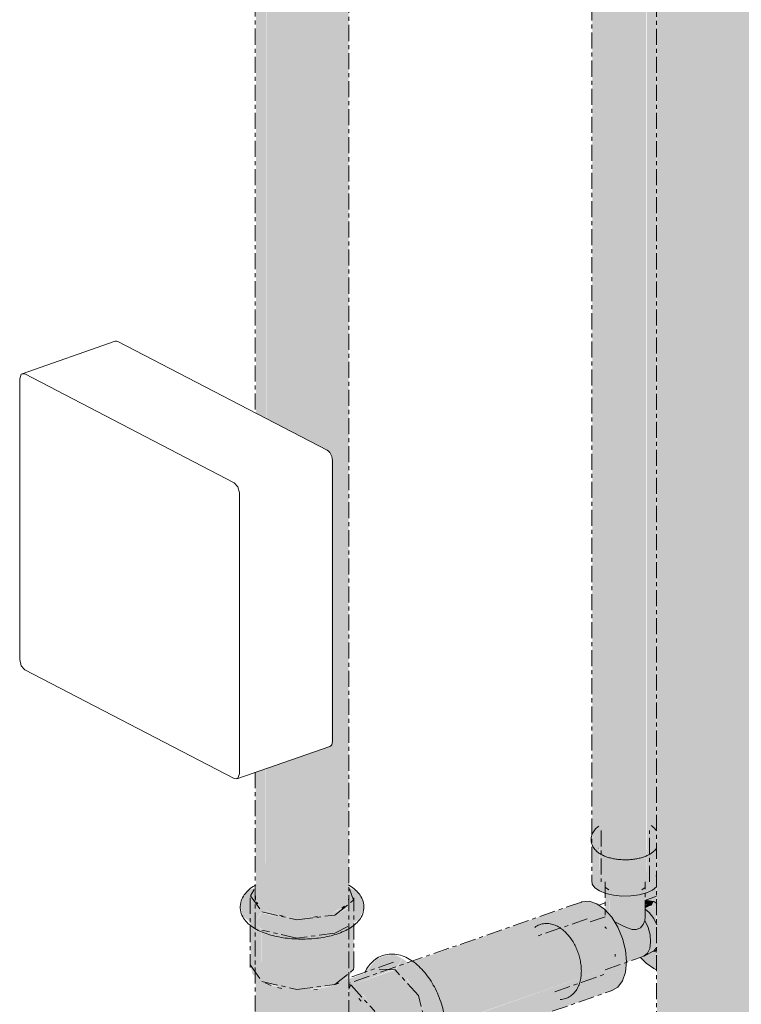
# Model space of a CAD drawing. Header units: millimetres. Extents: x 18815 to 33811, y -1140 to 12702.
# Tile 27 of 45: x 30570 to 30786, y 3639 to 3934. Entities that reach past the tile are written whole.
import ezdxf

# ---------------------------------------------------------------- set-up
doc = ezdxf.new("R2010")
doc.units = ezdxf.units.MM
doc.linetypes.add('Dash 1_8_', pattern=[6.35, 3.175, -3.175])
doc.linetypes.add('WL_53_koudwater', pattern=[8.4, 4.8, -1.2, 1.2, -1.2])
for name, color, linetype, lineweight in [('00_Algemeen', 7, 'Continuous', 18), ('22_Metselwerk', 7, 'Continuous', 18), ('57_Technische inrichting', 7, 'Continuous', 18), ('70_Electrotechnische installaties', 7, 'Continuous', 18)]:
    doc.layers.add(name, color=color, linetype=linetype, lineweight=lineweight)

# ---------------------------------------------------------------- blocks, each defined once
blk = doc.blocks.new('20250708 24278 TO concept_rvt-3-3D - Meterkast')
at = {"layer": '00_Algemeen', "linetype": 'Dash 1_8_', "lineweight": 9}
blk.add_line((-22089.8, 3669.6), (-22091.76, 3668.91), dxfattribs=at)
at = {"layer": '22_Metselwerk', "lineweight": 9}
blk.add_line((-22091.76, 3668.91), (-22089.8, 3669.6), dxfattribs=at)
blk = doc.blocks.new('NLRS_50_PIF_UN_Mapress C-staal T-stuk_geb - DN10-100 _ d12-108-3389489-3D - Meterkast')
at = {"layer": '57_Technische inrichting', "linetype": 'WL_53_koudwater', "true_color": 0x0000ff}
for points in [[(-22192.47, 3661.47), (-22194.79, 3663.37), (-22192.59, 3667), (-22195.36, 3669.35), (-22195.91, 3671.73), (-22194.41, 3674.11), (-22196.5, 3673.4), (-22198.2, 3671.08), (-22198.87, 3668.53), (-22198.2, 3665.55), (-22192.59, 3661.56)], [(-22192.47, 3666.9), (-22191.32, 3667.31), (-22193.65, 3669.17), (-22193.94, 3669.61), (-22194.3, 3670.13), (-22194.41, 3673.83), (-22195.88, 3671.62), (-22195.32, 3669.17), (-22192.59, 3667)], [(-22182.01, 3659.08), (-22175.99, 3659.33), (-22169.87, 3660.95), (-22165.06, 3663.67), (-22163.45, 3664.7), (-22162.03, 3667.97), (-22162.52, 3670.74), (-22164.15, 3673), (-22166.55, 3674.25), (-22166.55, 3673.72), (-22165.6, 3672.81), (-22165.06, 3670.43), (-22166.82, 3667.97), (-22170.65, 3665.98), (-22176.93, 3664.72), (-22182.63, 3664.59), (-22188.77, 3665.6), (-22192.59, 3666.7), (-22194.79, 3663.37), (-22191.86, 3661.25), (-22187.79, 3659.83), (-22182.63, 3659.16)], [(-22182.01, 3664.51), (-22175.99, 3664.76), (-22169.87, 3666.38), (-22166.55, 3668.34), (-22165.06, 3670.43), (-22165.65, 3673), (-22166.55, 3673.72), (-22166.59, 3670.43), (-22167.39, 3668.97), (-22169.87, 3667.26), (-22171.63, 3666.47), (-22176.54, 3665.37), (-22182.99, 3665.26), (-22187.09, 3665.82), (-22191.47, 3667.25), (-22192.47, 3666.9), (-22187.09, 3665.17), (-22182.63, 3664.59)], [(-22192.47, 3646.09), (-22192.59, 3661.56), (-22195.91, 3663.92), (-22195.89, 3650.86), (-22195.32, 3648.36), (-22192.59, 3646.19)], [(-22182.01, 3643.7), (-22174.76, 3644.23), (-22169.87, 3645.57), (-22166.55, 3647.53), (-22165.06, 3649.69), (-22165.06, 3663.67), (-22168.73, 3661.54), (-22171.32, 3660.4), (-22176.93, 3659.29), (-22183.04, 3659.22), (-22188.77, 3660.17), (-22192.47, 3661.32), (-22192.47, 3646.09), (-22187.09, 3644.36), (-22182.63, 3643.78)], [(-22161.29, 3648.78), (-22156.4, 3650.48), (-22152.64, 3649.6), (-22150.5, 3652.97), (-22152.64, 3654.04), (-22155.61, 3653.85), (-22158.3, 3652.8), (-22161.22, 3649.21)], [(-22165.79, 3645), (-22153, 3649.68), (-22156.4, 3650.48), (-22166.54, 3646.8), (-22166.48, 3645.17), (-22166.07, 3645.07)], [(-22146.23, 3618.5), (-22142.34, 3619.97), (-22139.95, 3622.25), (-22138.58, 3624.85), (-22138.4, 3628.82), (-22137.66, 3631.31), (-22138.07, 3635.57), (-22140.09, 3641.26), (-22140.6, 3643.28), (-22142.16, 3646.35), (-22147.83, 3651.07), (-22150.44, 3652.94), (-22152.54, 3649.52), (-22148.85, 3646.53), (-22145.46, 3641.26), (-22143.56, 3636.22), (-22142.91, 3629.8), (-22143.84, 3625.04), (-22145.69, 3622.05), (-22150.76, 3620.01), (-22150.32, 3619.65), (-22149.91, 3619.97), (-22146.89, 3618.76)], [(-22191.31, 3634.73), (-22191.31, 3645.59), (-22193.05, 3646.55), (-22194.42, 3647.65), (-22194.3, 3635.85), (-22192.88, 3635.45)], [(-22171.61, 3621.24), (-22168.7, 3626.71), (-22167.38, 3630.26), (-22166.68, 3633.65), (-22166.48, 3636.15), (-22166.67, 3647.37), (-22166.82, 3647.16), (-22171.9, 3644.69), (-22177.01, 3643.64), (-22183.76, 3643.7), (-22187.79, 3644.45), (-22191.31, 3645.27), (-22191.31, 3634.73), (-22185.12, 3631.04), (-22177.88, 3626.05), (-22172.84, 3622.22)], [(-22162.03, 3616.07), (-22146.11, 3621.87), (-22145.69, 3622.05), (-22143.48, 3626.05), (-22142.92, 3631.26), (-22143.84, 3636.96), (-22146.11, 3642.49), (-22149.36, 3646.96), (-22152.64, 3649.6), (-22165.79, 3645), (-22162.03, 3641.98), (-22158.61, 3636.68), (-22156.71, 3631.63), (-22155.96, 3625.88), (-22156.86, 3620.65), (-22158.84, 3617.46), (-22161.35, 3616.37)], [(-22181.86, 3643.43), (-22179.12, 3643.58), (-22175.1, 3643.98), (-22175.99, 3643.95), (-22182.63, 3643.78), (-22187.79, 3644.45), (-22186.5, 3644.04), (-22181.88, 3643.44)], [(-22166.52, 3643.47), (-22165.79, 3645), (-22166.53, 3644.96), (-22166.52, 3643.49)], [(-22162.03, 3616.07), (-22158.68, 3617.71), (-22156.67, 3621.15), (-22156.06, 3626.67), (-22156.88, 3632.09), (-22158.84, 3637.29), (-22162.5, 3642.37), (-22165.79, 3645), (-22166.48, 3643.33), (-22163.9, 3641.49), (-22162.89, 3640.24), (-22161.72, 3638.97), (-22159.12, 3633.93), (-22158.62, 3632.32), (-22158.1, 3630.17), (-22158.05, 3630.13), (-22157.83, 3629.38), (-22157.77, 3623.78), (-22157.9, 3622.9), (-22158.69, 3620.65), (-22159.12, 3619.94), (-22160.78, 3618.19), (-22162.88, 3617.18), (-22164.1, 3616.56), (-22162.33, 3616.14)], [(-22166.5, 3615.93), (-22161.02, 3618.05), (-22160.05, 3618.76), (-22158.65, 3620.81), (-22158.1, 3622.46), (-22157.82, 3623.45), (-22157.75, 3627.67), (-22158.1, 3630.28), (-22158.62, 3632.32), (-22158.83, 3633.32), (-22161.35, 3638.32), (-22162.23, 3639.64), (-22163.82, 3641.38), (-22164.46, 3642.02), (-22166.52, 3643.35), (-22166.48, 3638.16), (-22164.88, 3635.78), (-22163.36, 3632.52), (-22162.48, 3629.8), (-22161.89, 3625.75), (-22162.02, 3622.44), (-22162.33, 3620.65), (-22163.64, 3618.02), (-22164.86, 3616.72), (-22166.2, 3616.07)], [(-22208.15, 3630.21), (-22195.3, 3634.77), (-22198.94, 3635.63), (-22210.15, 3631.65), (-22208.36, 3630.34)], [(-22194, 3633.79), (-22191.31, 3634.73), (-22193.29, 3635.64), (-22194.33, 3635.84), (-22196.55, 3635.06), (-22194.76, 3634.4), (-22194.24, 3633.99)], [(-22171.25, 3614.25), (-22164.72, 3616.79), (-22163.19, 3618.66), (-22162.33, 3620.67), (-22161.85, 3623.45), (-22161.91, 3626.58), (-22162.49, 3629.87), (-22163.66, 3633.32), (-22165.07, 3636.15), (-22166.49, 3638.18), (-22166.68, 3633.65), (-22166.91, 3632.05), (-22167.67, 3629.18), (-22166.91, 3625.75), (-22166.87, 3621.24), (-22167.38, 3618.7), (-22168.02, 3617), (-22169.44, 3615.23), (-22170.23, 3614.8)], [(-22222.55, 3625.98), (-22220.69, 3626.78), (-22219.91, 3628.03), (-22216.72, 3629.41), (-22212.96, 3628.53), (-22210.76, 3631.87), (-22212.96, 3632.97), (-22215.93, 3632.78), (-22218.7, 3631.65), (-22221.5, 3628.59), (-22222.54, 3626.05)], [(-22200.02, 3602.8), (-22188.88, 3606.91), (-22188.07, 3607.44), (-22186.03, 3611.03), (-22185.45, 3616.4), (-22186.3, 3621.9), (-22188.39, 3627.26), (-22191.89, 3632.1), (-22195.29, 3634.7), (-22208.15, 3630.21), (-22205.12, 3627.98), (-22200.98, 3621.36), (-22199.14, 3616.01), (-22198.51, 3609.4), (-22198.76, 3606.21), (-22199.99, 3602.88)], [(-22187.33, 3608.63), (-22170.23, 3614.8), (-22169.44, 3615.23), (-22167.75, 3617.71), (-22167.04, 3619.87), (-22166.77, 3623.45), (-22167.12, 3626.71), (-22167.67, 3629.18), (-22170.23, 3623.63), (-22171.61, 3621.24), (-22179.2, 3627.01), (-22186.3, 3631.78), (-22191.31, 3634.73), (-22193.97, 3633.77), (-22191.08, 3631.23), (-22188, 3626.41), (-22186.08, 3621.24), (-22185.35, 3615.61), (-22186.3, 3610.3), (-22187.29, 3608.7)], [(-22205.87, 3597.54), (-22202.14, 3599.18), (-22199.96, 3602.95), (-22198.53, 3606.99), (-22198.69, 3612.56), (-22199.54, 3617.5), (-22202.05, 3623.43), (-22205.78, 3628.61), (-22210.83, 3631.76), (-22212.96, 3628.53), (-22209.2, 3625.5), (-22205.89, 3620.48), (-22203.82, 3614.69), (-22203.13, 3609.4), (-22203.88, 3604.42), (-22206.01, 3600.98), (-22209.2, 3599.59), (-22211.93, 3600.04), (-22212.12, 3599.79), (-22210.64, 3598.58), (-22210.34, 3599.04), (-22206.01, 3597.59)], [(-22220.8, 3626.59), (-22216.31, 3627.96), (-22212.96, 3627.17), (-22212.96, 3628.53), (-22216.72, 3629.41), (-22219.91, 3628.03), (-22220.69, 3626.78)], [(-22209.2, 3599.59), (-22205.93, 3601.11), (-22203.84, 3604.67), (-22203.24, 3610.19), (-22203.88, 3615.15), (-22206.41, 3621.39), (-22209.68, 3625.89), (-22212.96, 3628.53), (-22212.96, 3627.17), (-22210.46, 3625.32), (-22208.29, 3622.79), (-22206.58, 3619.94), (-22204.76, 3615.09), (-22204.17, 3609.03), (-22204.68, 3605.9), (-22204.99, 3605), (-22205.35, 3604.07), (-22206.68, 3602.29), (-22209.52, 3600.88), (-22211.29, 3600.09), (-22211.08, 3600.04)]]:
    blk.add_hatch(color=5, dxfattribs=at).paths.add_polyline_path(points)
at = {"layer": '57_Technische inrichting', "linetype": 'WL_53_koudwater'}
for p, q in [((-22195.98, 3671.08), (-22195.98, 3650.28)), ((-22194.41, 3671.67), (-22194.41, 3670.64)), ((-22166.55, 3670.5), (-22166.49, 3671.03)), ((-22164.98, 3650.28), (-22164.98, 3671.08)), ((-22194.09, 3669.85), (-22193.69, 3669.29)), ((-22168.55, 3668.05), (-22167.83, 3668.64)), ((-22187.21, 3665.91), (-22186.16, 3665.67)), ((-22177.07, 3665.35), (-22175.85, 3665.51)), ((-22195.91, 3650.93), (-22192.47, 3646.09)), ((-22194.48, 3650.28), (-22194.48, 3635.64)), ((-22153.11, 3651.83), (-22166.58, 3647.12)), ((-22166.48, 3635.65), (-22166.48, 3650.28)), ((-22152.64, 3649.6), (-22158.57, 3649.84)), ((-22191.45, 3645.61), (-22190.39, 3645.16)), ((-22189.7, 3644.88), (-22191.31, 3645.59)), ((-22186.56, 3644), (-22187.8, 3644.28)), ((-22170.57, 3645.16), (-22169.51, 3645.61)), ((-22169.9, 3645.46), (-22170.57, 3645.16)), ((-22166.55, 3645.36), (-22165.79, 3645)), ((-22175.84, 3643.74), (-22176.99, 3643.59)), ((-22162.81, 3640.24), (-22163.53, 3641.04)), ((-22194.35, 3635.84), (-22199.79, 3633.93)), ((-22200.29, 3635.35), (-22218.07, 3629.14)), ((-22195.17, 3634.74), (-22201.1, 3634.98)), ((-22158.22, 3630.7), (-22158.49, 3631.8)), ((-22216.2, 3627.85), (-22217.41, 3627.7)), ((-22204.56, 3627.12), (-22201.37, 3622.43)), ((-22209.02, 3623.7), (-22209.72, 3624.49)), ((-22157.69, 3626.04), (-22157.69, 3626.1)), ((-22160.68, 3616.35), (-22142.89, 3622.56)), ((-22158.5, 3621.23), (-22158.22, 3622.05)), ((-22166.07, 3616.05), (-22161.17, 3617.77)), ((-22161.94, 3617.5), (-22160.74, 3618.13)), ((-22151.98, 3619.85), (-22151.71, 3619.7)), ((-22204.68, 3614.46), (-22204.99, 3615.7)), ((-22199.24, 3616.77), (-22198.49, 3611.02)), ((-22170.97, 3614.34), (-22166.07, 3616.05)), ((-22190.56, 3607.5), (-22170.97, 3614.34)), ((-22207.85, 3599.87), (-22190.06, 3606.08)), ((-22204.99, 3605.02), (-22204.68, 3605.94)), ((-22208.2, 3601.39), (-22206.68, 3602.29))]:
    blk.add_line(p, q, dxfattribs=at)
for points in [[(-22194.29, 3674.98, 0), (-22194.69, 3674.75, 0), (-22195.14, 3674.47, 0), (-22195.57, 3674.17, 0), (-22195.98, 3673.86, 0), (-22196.38, 3673.53, 0), (-22196.75, 3673.19, 0), (-22197.11, 3672.82, 0), (-22197.44, 3672.44, 0), (-22197.76, 3672.03, 0), (-22198.04, 3671.6, 0), (-22198.29, 3671.14, 0), (-22198.52, 3670.67, 0), (-22198.7, 3670.17, 0), (-22198.84, 3669.65, 0), (-22198.93, 3669.11, 0), (-22198.98, 3668.57, 0), (-22198.97, 3668.03, 0), (-22198.91, 3667.49, 0), (-22198.81, 3666.95, 0), (-22198.66, 3666.44, 0), (-22198.46, 3665.95, 0), (-22198.23, 3665.47, 0), (-22197.97, 3665.03, 0), (-22197.68, 3664.6, 0), (-22197.36, 3664.2, 0), (-22197.02, 3663.82, 0), (-22196.66, 3663.46, 0), (-22196.28, 3663.12, 0), (-22195.88, 3662.8, 0), (-22195.46, 3662.49, 0), (-22195.03, 3662.2, 0), (-22194.58, 3661.92, 0), (-22194.11, 3661.66, 0), (-22193.85, 3661.52, 0)], [(-22166.64, 3674.96, 0), (-22166.18, 3674.69, 0), (-22165.74, 3674.41, 0), (-22165.31, 3674.11, 0), (-22164.9, 3673.8, 0), (-22164.51, 3673.46, 0), (-22164.14, 3673.11, 0), (-22163.78, 3672.75, 0), (-22163.45, 3672.36, 0), (-22163.15, 3671.94, 0), (-22162.87, 3671.51, 0), (-22162.62, 3671.05, 0), (-22162.41, 3670.57, 0), (-22162.23, 3670.06, 0), (-22162.1, 3669.54, 0), (-22162.02, 3669.01, 0), (-22161.98, 3668.46, 0), (-22162, 3667.92, 0), (-22162.07, 3667.38, 0), (-22162.18, 3666.85, 0), (-22162.34, 3666.34, 0), (-22162.54, 3665.85, 0), (-22162.78, 3665.38, 0), (-22163.05, 3664.94, 0), (-22163.35, 3664.52, 0), (-22163.67, 3664.12, 0), (-22164.02, 3663.75, 0), (-22164.38, 3663.39, 0), (-22164.77, 3663.05, 0), (-22165.17, 3662.73, 0), (-22165.59, 3662.43, 0), (-22166.03, 3662.14, 0), (-22166.48, 3661.87, 0), (-22166.95, 3661.6, 0), (-22167.43, 3661.36, 0), (-22167.93, 3661.12, 0), (-22168.45, 3660.9, 0), (-22168.97, 3660.68, 0), (-22169.52, 3660.48, 0), (-22170.07, 3660.29, 0), (-22170.64, 3660.11, 0), (-22171.22, 3659.95, 0), (-22171.81, 3659.79, 0), (-22172.41, 3659.64, 0), (-22173.02, 3659.51, 0), (-22173.64, 3659.38, 0), (-22174.27, 3659.27, 0), (-22174.9, 3659.17, 0), (-22175.55, 3659.08, 0), (-22176.2, 3659, 0), (-22176.85, 3658.93, 0), (-22177.52, 3658.88, 0), (-22178.18, 3658.83, 0), (-22178.85, 3658.8, 0), (-22179.52, 3658.78, 0), (-22180.19, 3658.77, 0), (-22180.86, 3658.77, 0), (-22181.53, 3658.78, 0), (-22182.2, 3658.8, 0), (-22182.87, 3658.84, 0), (-22183.53, 3658.88, 0), (-22184.19, 3658.94, 0), (-22184.84, 3659.01, 0), (-22185.49, 3659.09, 0), (-22186.14, 3659.18, 0), (-22186.77, 3659.28, 0), (-22187.4, 3659.4, 0), (-22188.02, 3659.52, 0), (-22188.63, 3659.66, 0), (-22189.23, 3659.81, 0), (-22189.82, 3659.97, 0), (-22190.4, 3660.13, 0), (-22190.96, 3660.31, 0), (-22191.51, 3660.51, 0), (-22192.05, 3660.71, 0), (-22192.58, 3660.92, 0), (-22193.09, 3661.15, 0), (-22193.59, 3661.39, 0), (-22193.85, 3661.52, 0)], [(-22192.47, 3666.9, 0), (-22182.01, 3664.51, 0), (-22170.65, 3665.98, 0), (-22165.06, 3670.43, 0), (-22166.33, 3673.77, 0)], [(-22192.47, 3666.9, 0), (-22182.01, 3664.51, 0), (-22170.65, 3665.98, 0), (-22165.06, 3670.43, 0), (-22166.33, 3673.77, 0)], [(-22194.76, 3673.65, 0), (-22195.91, 3671.73, 0), (-22192.47, 3666.9, 0)], [(-22194.76, 3673.65, 0), (-22195.91, 3671.73, 0), (-22192.47, 3666.9, 0)], [(-22166.82, 3662.54, 0), (-22170.65, 3660.55, 0), (-22182.01, 3659.08, 0), (-22192.47, 3661.47, 0)], [(-22148.94, 3653.07, 0), (-22149.45, 3653.32, 0), (-22149.98, 3653.55, 0), (-22150.51, 3653.75, 0), (-22151.05, 3653.92, 0), (-22151.6, 3654.07, 0), (-22152.15, 3654.18, 0), (-22152.71, 3654.26, 0), (-22153.27, 3654.3, 0), (-22153.84, 3654.31, 0), (-22154.4, 3654.28, 0), (-22154.96, 3654.21, 0), (-22155.51, 3654.11, 0), (-22156.06, 3653.97, 0), (-22156.59, 3653.79, 0), (-22157.12, 3653.57, 0), (-22157.62, 3653.32, 0), (-22158.11, 3653.03, 0), (-22158.57, 3652.72, 0), (-22159.02, 3652.37, 0), (-22159.44, 3651.99, 0), (-22159.83, 3651.59, 0), (-22160.21, 3651.17, 0), (-22160.55, 3650.73, 0), (-22160.88, 3650.26, 0), (-22161.18, 3649.78, 0), (-22161.45, 3649.28, 0), (-22161.71, 3648.76, 0)], [(-22192.47, 3646.09, 0), (-22182.01, 3643.7, 0), (-22170.65, 3645.17, 0), (-22165.06, 3649.63, 0), (-22164.98, 3650.28, 0)], [(-22148.94, 3653.07, 0), (-22148.43, 3652.79, 0), (-22147.93, 3652.49, 0), (-22147.44, 3652.16, 0), (-22146.96, 3651.82, 0), (-22146.48, 3651.45, 0), (-22146.02, 3651.06, 0), (-22145.56, 3650.65, 0), (-22145.12, 3650.22, 0), (-22144.68, 3649.77, 0), (-22144.25, 3649.31, 0), (-22143.84, 3648.83, 0), (-22143.43, 3648.33, 0), (-22143.04, 3647.81, 0), (-22142.65, 3647.29, 0), (-22142.28, 3646.74, 0), (-22141.92, 3646.19, 0), (-22141.57, 3645.62, 0), (-22141.23, 3645.03, 0), (-22140.9, 3644.44, 0), (-22140.59, 3643.84, 0), (-22140.29, 3643.23, 0), (-22140.01, 3642.6, 0), (-22139.73, 3641.97, 0), (-22139.48, 3641.34, 0), (-22139.23, 3640.69, 0), (-22139.01, 3640.04, 0), (-22138.79, 3639.39, 0), (-22138.59, 3638.73, 0), (-22138.41, 3638.07, 0), (-22138.24, 3637.4, 0), (-22138.09, 3636.74, 0), (-22137.96, 3636.07, 0), (-22137.84, 3635.4, 0), (-22137.74, 3634.74, 0), (-22137.66, 3634.07, 0), (-22137.59, 3633.41, 0), (-22137.54, 3632.76, 0), (-22137.51, 3632.1, 0), (-22137.5, 3631.45, 0), (-22137.5, 3630.81, 0), (-22137.52, 3630.17, 0), (-22137.56, 3629.54, 0), (-22137.62, 3628.92, 0), (-22137.7, 3628.3, 0), (-22137.8, 3627.7, 0), (-22137.92, 3627.1, 0), (-22138.05, 3626.52, 0), (-22138.21, 3625.94, 0), (-22138.39, 3625.38, 0), (-22138.59, 3624.83, 0), (-22138.81, 3624.29, 0), (-22139.05, 3623.77, 0), (-22139.31, 3623.26, 0), (-22139.6, 3622.77, 0), (-22139.91, 3622.29, 0), (-22140.25, 3621.84, 0), (-22140.61, 3621.4, 0), (-22140.99, 3620.99, 0), (-22141.4, 3620.6, 0), (-22141.83, 3620.24, 0), (-22142.28, 3619.9, 0), (-22142.76, 3619.6, 0), (-22143.25, 3619.33, 0), (-22143.77, 3619.1, 0), (-22144.29, 3618.9, 0), (-22144.83, 3618.73, 0), (-22145.38, 3618.61, 0), (-22145.94, 3618.52, 0), (-22146.5, 3618.47, 0), (-22147.07, 3618.46, 0), (-22147.63, 3618.49, 0), (-22148.19, 3618.55, 0), (-22148.75, 3618.64, 0), (-22149.3, 3618.77, 0), (-22149.84, 3618.92, 0), (-22150.38, 3619.11, 0), (-22150.91, 3619.32, 0), (-22151.43, 3619.56, 0), (-22151.71, 3619.7, 0)], [(-22148.88, 3620.67, 0), (-22145.69, 3622.05, 0), (-22142.81, 3630.47, 0), (-22145.69, 3641.88, 0), (-22152.64, 3649.6, 0)], [(-22165.79, 3645, 0), (-22158.84, 3637.29, 0), (-22155.96, 3625.88, 0), (-22158.84, 3617.46, 0), (-22164.4, 3616.38, 0)], [(-22191.31, 3634.73, 0), (-22193.28, 3635.64, 0), (-22194.3, 3635.85, 0)], [(-22166.48, 3635.78, 0), (-22166.79, 3632.52, 0), (-22167.67, 3629.18, 0)], [(-22209.26, 3632, 0), (-22209.77, 3632.25, 0), (-22210.3, 3632.48, 0), (-22210.83, 3632.68, 0), (-22211.37, 3632.85, 0), (-22211.92, 3632.99, 0), (-22212.47, 3633.11, 0), (-22213.03, 3633.18, 0), (-22213.59, 3633.23, 0), (-22214.15, 3633.24, 0), (-22214.72, 3633.21, 0), (-22215.28, 3633.14, 0), (-22215.83, 3633.04, 0), (-22216.38, 3632.9, 0), (-22216.91, 3632.72, 0), (-22217.44, 3632.5, 0), (-22217.94, 3632.25, 0), (-22218.43, 3631.96, 0), (-22218.89, 3631.64, 0), (-22219.34, 3631.3, 0), (-22219.76, 3630.92, 0), (-22220.15, 3630.52, 0), (-22220.52, 3630.1, 0), (-22220.87, 3629.65, 0), (-22221.2, 3629.19, 0), (-22221.5, 3628.71, 0), (-22221.77, 3628.21, 0), (-22222.03, 3627.69, 0), (-22222.26, 3627.16, 0), (-22222.47, 3626.62, 0), (-22222.66, 3626.06, 0), (-22222.66, 3626.05, 0)], [(-22191.41, 3605.81, 0), (-22188.23, 3607.19, 0), (-22185.35, 3615.61, 0), (-22188.23, 3627.02, 0), (-22195.17, 3634.74, 0)], [(-22171.61, 3621.24, 0), (-22173.85, 3623.03, 0), (-22176.39, 3624.96, 0), (-22179.2, 3627.01, 0), (-22182.23, 3629.12, 0), (-22185.41, 3631.23, 0), (-22188.55, 3633.18, 0), (-22191.31, 3634.73, 0)], [(-22209.26, 3632, 0), (-22208.75, 3631.72, 0), (-22208.25, 3631.42, 0), (-22207.76, 3631.09, 0), (-22207.28, 3630.74, 0), (-22206.8, 3630.37, 0), (-22206.34, 3629.98, 0), (-22205.88, 3629.58, 0), (-22205.44, 3629.15, 0), (-22205, 3628.7, 0), (-22204.57, 3628.24, 0), (-22204.16, 3627.75, 0), (-22203.75, 3627.26, 0), (-22203.36, 3626.74, 0), (-22202.97, 3626.21, 0), (-22202.6, 3625.67, 0), (-22202.24, 3625.11, 0), (-22201.89, 3624.54, 0), (-22201.55, 3623.96, 0), (-22201.22, 3623.37, 0), (-22200.91, 3622.77, 0), (-22200.61, 3622.15, 0), (-22200.33, 3621.53, 0), (-22200.05, 3620.9, 0), (-22199.8, 3620.26, 0), (-22199.55, 3619.62, 0), (-22199.32, 3618.97, 0), (-22199.11, 3618.32, 0), (-22198.91, 3617.66, 0), (-22198.73, 3616.99, 0), (-22198.56, 3616.33, 0), (-22198.41, 3615.66, 0), (-22198.28, 3615, 0), (-22198.16, 3614.33, 0), (-22198.06, 3613.67, 0), (-22197.98, 3613, 0), (-22197.91, 3612.34, 0), (-22197.86, 3611.68, 0), (-22197.83, 3611.03, 0), (-22197.81, 3610.38, 0), (-22197.82, 3609.74, 0), (-22197.84, 3609.1, 0), (-22197.88, 3608.47, 0), (-22197.94, 3607.85, 0), (-22198.02, 3607.23, 0), (-22198.12, 3606.63, 0), (-22198.23, 3606.03, 0), (-22198.37, 3605.44, 0), (-22198.53, 3604.87, 0), (-22198.71, 3604.31, 0), (-22198.91, 3603.76, 0), (-22199.13, 3603.22, 0), (-22199.37, 3602.7, 0), (-22199.63, 3602.19, 0), (-22199.92, 3601.7, 0), (-22200.23, 3601.22, 0), (-22200.57, 3600.77, 0), (-22200.93, 3600.33, 0), (-22201.31, 3599.92, 0), (-22201.72, 3599.53, 0), (-22202.15, 3599.17, 0), (-22202.6, 3598.83, 0), (-22203.08, 3598.53, 0), (-22203.57, 3598.26, 0), (-22204.08, 3598.02, 0), (-22204.61, 3597.82, 0), (-22205.15, 3597.66, 0), (-22205.7, 3597.54, 0), (-22206.26, 3597.45, 0), (-22206.82, 3597.4, 0), (-22207.39, 3597.39, 0), (-22207.95, 3597.42, 0), (-22208.51, 3597.48, 0), (-22209.06, 3597.57, 0), (-22209.61, 3597.69, 0), (-22210.16, 3597.85, 0), (-22210.7, 3598.04, 0), (-22211.23, 3598.25, 0), (-22211.75, 3598.49, 0), (-22212.02, 3598.63, 0)], [(-22212.96, 3628.53, 0), (-22219.91, 3628.03, 0), (-22220.95, 3626.82, 0)], [(-22212.96, 3628.53, 0), (-22219.91, 3628.03, 0), (-22220.95, 3626.82, 0)], [(-22211.56, 3599.89, 0), (-22206.01, 3600.98, 0), (-22203.13, 3609.4, 0), (-22206.01, 3620.81, 0), (-22212.96, 3628.53, 0)], [(-22211.56, 3599.89, 0), (-22206.01, 3600.98, 0), (-22203.13, 3609.4, 0), (-22206.01, 3620.81, 0), (-22212.96, 3628.53, 0)], [(-22167.67, 3629.18, 0), (-22169.36, 3625.13, 0), (-22171.61, 3621.24, 0)], [(-22213.3, 3599.38, 0), (-22212.8, 3599.07, 0), (-22212.3, 3598.78, 0), (-22212.02, 3598.63, 0)]]:
    blk.add_polyline3d(points, dxfattribs=at)
blk = doc.blocks.new('NLRS_50_PIF_UN_Mapress C-staal T-stuk_geb - DN10-100 _ d12-108-3391967-3D - Meterkast')
at = {"layer": '57_Technische inrichting', "linetype": 'WL_53_koudwater', "true_color": 0x0000ff}
for points in [[(-22091.7, 3685.81), (-22091.7, 3686.13), (-22091.87, 3686.01)], [(-22088.46, 3665.94), (-22088.46, 3672.17), (-22089.79, 3672.44), (-22089.73, 3667.36), (-22088.56, 3666.06)], [(-22080.44, 3661.61), (-22078.94, 3662.52), (-22078.2, 3663.72), (-22077.84, 3665.11), (-22077.82, 3666.76), (-22077.97, 3672.48), (-22081.41, 3671.8), (-22083.88, 3671.68), (-22086.19, 3671.8), (-22088.46, 3671.92), (-22088.33, 3665.8), (-22087.21, 3664.23), (-22087.12, 3664.08), (-22082.84, 3662.01), (-22081.34, 3661.65)], [(-22076.08, 3668.65), (-22075.31, 3670.01), (-22077.83, 3670.36), (-22077.82, 3669.1), (-22076.46, 3668.99), (-22076.23, 3668.78)], [(-22077.82, 3668.05), (-22076.23, 3668.78), (-22076.85, 3669.19), (-22077.83, 3668.89), (-22077.82, 3668.07)], [(-22078.24, 3653.64), (-22074.91, 3655.72), (-22074.43, 3656.52), (-22074.43, 3663.06), (-22075.64, 3665.44), (-22076.63, 3666.76), (-22077.82, 3667.48), (-22077.82, 3663.97), (-22076.82, 3661.61), (-22076.4, 3660.05), (-22076.28, 3657.56), (-22076.56, 3655.88), (-22077.19, 3654.54), (-22077.9, 3653.93)], [(-22083.47, 3651.81), (-22077.9, 3653.93), (-22077.19, 3654.54), (-22076.4, 3656.72), (-22076.23, 3657.9), (-22076.47, 3660.32), (-22077.41, 3663.11), (-22077.97, 3664.3), (-22078.62, 3662.9), (-22079.75, 3661.91), (-22080.44, 3661.61), (-22082.19, 3661.8), (-22084.8, 3662.87), (-22087.1, 3664.04), (-22085.54, 3661.14), (-22084.36, 3657.9), (-22083.63, 3654.18), (-22083.46, 3651.92)]]:
    blk.add_hatch(color=5, dxfattribs=at).paths.add_polyline_path(points)
h = blk.add_hatch(color=5, dxfattribs=at)
h.paths.add_polyline_path([(-22077.91, 3685.02), (-22077, 3685.39), (-22077.33, 3685.49), (-22078.06, 3685.21)])
h.paths.add_polyline_path([(-22091.17, 3685.58), (-22091.1, 3685.77), (-22091.55, 3686.05), (-22091.54, 3685.68)])
h = blk.add_hatch(color=5, dxfattribs=at)
h.paths.add_polyline_path([(-22075.29, 3655.27), (-22074.43, 3655.6), (-22074.43, 3656.28), (-22074.91, 3655.72)])
h.paths.add_polyline_path([(-22074.43, 3663.06), (-22074.61, 3667.87), (-22076.23, 3668.6), (-22077.82, 3667.93), (-22077.82, 3667.68), (-22076.23, 3666.23), (-22075.29, 3664.97), (-22074.73, 3663.72)])
h = blk.add_hatch(color=5, dxfattribs=at)
h.paths.add_polyline_path([(-22074.43, 3655.05), (-22074.43, 3655.53), (-22075.29, 3655.17)])
h.paths.add_polyline_path([(-22074.43, 3667.7), (-22074.43, 3669.22), (-22075.31, 3670.01), (-22076.08, 3668.65), (-22074.61, 3667.87)])
at = {"layer": '57_Technische inrichting', "linetype": 'WL_53_koudwater'}
for p, q in [((-22091.02, 3691.28), (-22091.02, 3675.9)), ((-22076.62, 3675.9), (-22076.62, 3691.28)), ((-22089.82, 3675.9), (-22089.82, 3665.97)), ((-22089.76, 3674.17), (-22088.77, 3673.55)), ((-22078.87, 3673.55), (-22077.88, 3674.17)), ((-22077.82, 3665.33), (-22077.82, 3675.9)), ((-22074.43, 3671.59), (-22078.01, 3670.33)), ((-22077.62, 3669.2), (-22077.92, 3669.09)), ((-22077.84, 3670.39), (-22075.31, 3670.01)), ((-22075.31, 3670.01), (-22074.39, 3669.41)), ((-22089.81, 3665.47), (-22094.8, 3663.73)), ((-22095.19, 3664.86), (-22110.66, 3659.46)), ((-22089.48, 3661.95), (-22089.92, 3662.48)), ((-22075.29, 3655.27), (-22074.4, 3656.25)), ((-22089.85, 3649.57), (-22078.51, 3653.53)), ((-22086.81, 3653.58), (-22086.8, 3654.27)), ((-22078.13, 3653.7), (-22075.48, 3655.15)), ((-22075.84, 3654.99), (-22074.43, 3655.48)), ((-22074.39, 3654.81), (-22075.31, 3655.17)), ((-22104.92, 3643.03), (-22089.45, 3648.43))]:
    blk.add_line(p, q, dxfattribs=at)
for points in [[(-22091.76, 3692.57, 0), (-22092.01, 3692.38, 0), (-22092.25, 3692.18, 0), (-22092.49, 3691.96, 0), (-22092.72, 3691.73, 0), (-22092.94, 3691.47, 0), (-22093.15, 3691.2, 0), (-22093.34, 3690.91, 0), (-22093.52, 3690.59, 0), (-22093.68, 3690.25, 0), (-22093.81, 3689.89, 0), (-22093.91, 3689.51, 0), (-22093.98, 3689.12, 0), (-22094.01, 3688.72, 0), (-22094.01, 3688.31, 0), (-22093.97, 3687.92, 0), (-22093.89, 3687.53, 0), (-22093.78, 3687.15, 0), (-22093.64, 3686.8, 0), (-22093.48, 3686.46, 0), (-22093.29, 3686.15, 0), (-22093.1, 3685.86, 0), (-22092.88, 3685.6, 0), (-22092.66, 3685.35, 0), (-22092.43, 3685.12, 0), (-22092.19, 3684.91, 0), (-22091.95, 3684.71, 0), (-22091.7, 3684.52, 0), (-22091.44, 3684.35, 0), (-22091.18, 3684.19, 0), (-22090.91, 3684.04, 0), (-22090.77, 3683.96, 0)], [(-22076.07, 3692.71, 0), (-22075.82, 3692.53, 0), (-22075.57, 3692.34, 0), (-22075.33, 3692.14, 0), (-22075.09, 3691.92, 0), (-22074.87, 3691.68, 0), (-22074.65, 3691.42, 0), (-22074.44, 3691.14, 0)], [(-22074.58, 3685.81, 0), (-22074.79, 3685.54, 0), (-22075.02, 3685.3, 0), (-22075.25, 3685.07, 0), (-22075.49, 3684.86, 0), (-22075.73, 3684.67, 0), (-22075.99, 3684.49, 0), (-22076.24, 3684.32, 0), (-22076.51, 3684.16, 0), (-22076.77, 3684.01, 0), (-22077.05, 3683.87, 0), (-22077.32, 3683.74, 0), (-22077.6, 3683.62, 0), (-22077.89, 3683.5, 0), (-22078.18, 3683.39, 0), (-22078.48, 3683.29, 0), (-22078.78, 3683.2, 0), (-22079.08, 3683.11, 0), (-22079.39, 3683.03, 0), (-22079.7, 3682.95, 0), (-22080.02, 3682.88, 0), (-22080.34, 3682.82, 0), (-22080.66, 3682.76, 0), (-22080.99, 3682.71, 0), (-22081.32, 3682.66, 0), (-22081.65, 3682.62, 0), (-22081.98, 3682.59, 0), (-22082.32, 3682.56, 0), (-22082.65, 3682.53, 0), (-22082.99, 3682.52, 0), (-22083.33, 3682.51, 0), (-22083.67, 3682.5, 0), (-22084.01, 3682.5, 0), (-22084.35, 3682.51, 0), (-22084.68, 3682.52, 0), (-22085.02, 3682.54, 0), (-22085.36, 3682.56, 0), (-22085.69, 3682.59, 0), (-22086.03, 3682.63, 0), (-22086.36, 3682.67, 0), (-22086.68, 3682.71, 0), (-22087.01, 3682.77, 0), (-22087.33, 3682.82, 0), (-22087.65, 3682.89, 0), (-22087.97, 3682.96, 0), (-22088.28, 3683.04, 0), (-22088.59, 3683.12, 0), (-22088.89, 3683.21, 0), (-22089.19, 3683.3, 0), (-22089.49, 3683.41, 0), (-22089.78, 3683.51, 0), (-22090.06, 3683.63, 0), (-22090.34, 3683.75, 0), (-22090.62, 3683.89, 0), (-22090.77, 3683.96, 0)], [(-22077.82, 3665.33, 0), (-22077.82, 3665.31, 0), (-22077.97, 3664.3, 0)], [(-22074.4, 3663.06, 0), (-22075.29, 3664.97, 0), (-22076.63, 3666.76, 0), (-22077.82, 3667.74, 0)], [(-22104.09, 3662.59, 0), (-22104.43, 3662.76, 0), (-22104.78, 3662.91, 0), (-22105.14, 3663.05, 0), (-22105.51, 3663.16, 0), (-22105.89, 3663.26, 0), (-22106.28, 3663.34, 0), (-22106.67, 3663.39, 0), (-22107.06, 3663.42, 0), (-22107.46, 3663.43, 0), (-22107.87, 3663.41, 0), (-22108.27, 3663.36, 0), (-22108.67, 3663.29, 0), (-22109.06, 3663.19, 0), (-22109.45, 3663.06, 0), (-22109.83, 3662.9, 0), (-22110.19, 3662.72, 0), (-22110.54, 3662.51, 0), (-22110.88, 3662.28, 0)], [(-22104.09, 3662.59, 0), (-22103.75, 3662.4, 0), (-22103.42, 3662.2, 0), (-22103.1, 3661.99, 0), (-22102.79, 3661.77, 0), (-22102.49, 3661.53, 0), (-22102.19, 3661.28, 0), (-22101.9, 3661.02, 0), (-22101.62, 3660.75, 0), (-22101.35, 3660.47, 0), (-22101.08, 3660.18, 0), (-22100.82, 3659.88, 0), (-22100.57, 3659.57, 0), (-22100.33, 3659.26, 0), (-22100.09, 3658.93, 0), (-22099.86, 3658.6, 0), (-22099.64, 3658.26, 0), (-22099.43, 3657.91, 0), (-22099.22, 3657.56, 0), (-22099.02, 3657.2, 0), (-22098.83, 3656.83, 0), (-22098.65, 3656.46, 0), (-22098.48, 3656.08, 0), (-22098.31, 3655.7, 0), (-22098.16, 3655.31, 0), (-22098.01, 3654.92, 0), (-22097.87, 3654.53, 0), (-22097.74, 3654.13, 0), (-22097.62, 3653.73, 0), (-22097.51, 3653.33, 0), (-22097.41, 3652.93, 0), (-22097.32, 3652.53, 0), (-22097.24, 3652.12, 0), (-22097.17, 3651.72, 0), (-22097.1, 3651.31, 0), (-22097.05, 3650.91, 0), (-22097.01, 3650.5, 0), (-22096.98, 3650.1, 0), (-22096.96, 3649.7, 0), (-22096.95, 3649.3, 0), (-22096.96, 3648.9, 0), (-22096.97, 3648.5, 0), (-22097, 3648.11, 0), (-22097.03, 3647.72, 0), (-22097.08, 3647.33, 0), (-22097.14, 3646.95, 0), (-22097.22, 3646.57, 0), (-22097.31, 3646.19, 0), (-22097.41, 3645.82, 0), (-22097.52, 3645.46, 0), (-22097.65, 3645.1, 0), (-22097.8, 3644.74, 0), (-22097.96, 3644.39, 0), (-22098.14, 3644.05, 0), (-22098.33, 3643.72, 0), (-22098.54, 3643.39, 0), (-22098.78, 3643.08, 0), (-22099.03, 3642.78, 0), (-22099.29, 3642.49, 0), (-22099.58, 3642.21, 0), (-22099.89, 3641.96, 0), (-22100.21, 3641.72, 0), (-22100.55, 3641.5, 0), (-22100.91, 3641.31, 0), (-22101.28, 3641.14, 0), (-22101.66, 3640.99, 0), (-22102.05, 3640.87, 0), (-22102.45, 3640.78, 0), (-22102.85, 3640.72, 0), (-22103.26, 3640.69, 0)], [(-22077.97, 3664.3, 0), (-22078.45, 3663.11, 0), (-22079.27, 3662.13, 0), (-22080.44, 3661.61, 0), (-22081.79, 3661.67, 0), (-22083.19, 3662.12, 0), (-22084.59, 3662.76, 0), (-22085.99, 3663.48, 0), (-22087.13, 3664.08, 0)], [(-22077.97, 3664.3, 0), (-22077, 3662.25, 0), (-22076.4, 3660.05, 0), (-22076.23, 3657.9, 0), (-22076.5, 3656, 0), (-22077.19, 3654.54, 0), (-22078.24, 3653.64, 0), (-22078.51, 3653.53, 0)]]:
    blk.add_polyline3d(points, dxfattribs=at)
blk = doc.blocks.new('6732ISK_OD41_W_R24_rvt-3-3D - Meterkast')
at = {"layer": '57_Technische inrichting', "lineweight": 5, "true_color": 0x0000ff}
h = blk.add_hatch(color=5, dxfattribs=at)
h.paths.add_polyline_path([(-22091.55, 3673.2), (-22091.7, 3685.81), (-22091.7, 3686.13), (-22091.55, 3686.05), (-22091.69, 5827.13), (-22093.77, 5828.38), (-22093.68, 3675.21), (-22092.93, 3674.15), (-22091.7, 3673.31)])
h.paths.add_polyline_path([(-22091.55, 5853.84), (-22091.56, 6043.24), (-22093.77, 6043.67), (-22093.68, 5854.95), (-22091.67, 5853.9)])
h = blk.add_hatch(color=5, dxfattribs=at)
h.paths.add_polyline_path([(-22084.8, 3671.66), (-22082.17, 3671.7), (-22079.42, 3672.09), (-22077.48, 3672.61), (-22077.65, 3685.07), (-22078.06, 3685.22), (-22077.48, 3685.41), (-22077.48, 5782.52), (-22077.77, 5782.64), (-22078.54, 5784.51), (-22078.57, 5787.78), (-22077.48, 5789.63), (-22077.48, 5818.8), (-22082.45, 5821.57), (-22091.55, 5827.05), (-22091.54, 3686.04), (-22091.17, 3685.58), (-22091.55, 3685.69), (-22091.55, 3673.2), (-22089.64, 3672.44), (-22087.34, 3671.92), (-22085.19, 3671.7)])
h.paths.add_polyline_path([(-22077.48, 5844.96), (-22077.68, 5853.53), (-22078.57, 5854.64), (-22078.83, 5857.9), (-22077.48, 5860.2), (-22077.48, 6042.62), (-22079.71, 6042.32), (-22080.77, 6042.3), (-22085.05, 6041.75), (-22089.28, 6042.06), (-22090.56, 6043.01), (-22091.55, 6043.23), (-22091.55, 5853.84), (-22090.98, 5853.54), (-22090.98, 5846.57), (-22085.52, 5848.48), (-22079.42, 5845.81)])
h = blk.add_hatch(color=5, dxfattribs=at)
h.paths.add_polyline_path([(-22077.48, 3672.61), (-22075.69, 3673.42), (-22074.43, 3674.44), (-22074.6, 5780.92), (-22076.54, 5782.13), (-22077.48, 5782.29), (-22077.35, 3685.48), (-22077.08, 3685.5), (-22077.16, 3685.29), (-22077.48, 3685.1), (-22077.48, 3673.91)])
h.paths.add_polyline_path([(-22077.48, 5789.58), (-22076.9, 5790.52), (-22075.93, 5791.09), (-22075.88, 5805.07), (-22074.43, 5807.48), (-22074.59, 5817.3), (-22077.48, 5818.8), (-22077.48, 5789.63)])
h.paths.add_polyline_path([(-22075.93, 5844.28), (-22075.93, 5851.34), (-22077.48, 5853.28), (-22077.48, 5844.96)])
h.paths.add_polyline_path([(-22077.48, 5860.14), (-22076.9, 5861.09), (-22073.86, 5862.82), (-22073.99, 6043.94), (-22075.89, 6042.93), (-22077.48, 6042.62), (-22077.48, 5860.2)])
h = blk.add_hatch(color=5, dxfattribs=at)
h.paths.add_polyline_path([(-22191.31, 3667.3), (-22191.34, 3709.77), (-22194.41, 3708.71), (-22194.28, 3670.09), (-22192.92, 3668.41), (-22191.32, 3667.31)])
h.paths.add_polyline_path([(-22191.31, 3814.55), (-22191.31, 6035.8), (-22193.88, 6037.85), (-22194.41, 6040.17), (-22194.27, 3816.09), (-22191.4, 3814.6)])
for points in [[(-22171.61, 3666.47), (-22167.89, 3668.58), (-22167.26, 3669.2), (-22166.55, 3670.5), (-22166.55, 6039), (-22168.14, 6036.77), (-22171.61, 6034.97), (-22171.61, 3667.06)], [(-22071.33, 3530.76), (-22071.35, 5778.97), (-22072.9, 5779.67), (-22074.43, 5780.79), (-22074.31, 3533.56), (-22073.24, 3532.07), (-22071.42, 3530.82)], [(-22061.88, 3528.6), (-22056.44, 3528.83), (-22051.63, 3529.92), (-22051.66, 5778.22), (-22056.01, 5777.23), (-22062.03, 5776.98), (-22067.82, 5777.73), (-22069.13, 5778.03), (-22071.33, 5778.96), (-22071.3, 3530.75), (-22067.11, 3529.28), (-22062.03, 3528.62)], [(-22051.63, 3529.92), (-22049.93, 3530.69), (-22048.13, 3531.77), (-22046.57, 3533.95), (-22046.58, 5780.03), (-22051.63, 5777.95), (-22051.63, 3530.52)], [(-22146.82, 3650.27), (-22092.32, 3669.31), (-22094.62, 3670.08), (-22096.76, 3669.92), (-22148.54, 3651.66), (-22147.82, 3651.07)], [(-22137.78, 3633.05), (-22083.45, 3652.03), (-22084, 3656.48), (-22084.8, 3659.38), (-22086.05, 3662.34), (-22087.88, 3665.31), (-22090.03, 3667.69), (-22092.32, 3669.31), (-22146.82, 3650.27), (-22142.1, 3646.26), (-22140.22, 3642.02), (-22139.6, 3639.63), (-22137.93, 3635.22), (-22137.8, 3633.32)], [(-22138.57, 3625.66), (-22087.88, 3643.37), (-22086.05, 3644.43), (-22084.64, 3646.32), (-22083.75, 3648.91), (-22083.45, 3652.03), (-22137.77, 3632.93), (-22137.66, 3631.31), (-22138.56, 3627.48), (-22138.57, 3625.96)]]:
    blk.add_hatch(color=5, dxfattribs=at).paths.add_polyline_path(points)
h = blk.add_hatch(color=5, dxfattribs=at)
h.paths.add_polyline_path([(-22181.86, 3665.15), (-22174.7, 3665.65), (-22171.61, 3666.47), (-22171.68, 3716.87), (-22172.21, 3716.4), (-22191.31, 3709.78), (-22191.29, 3667.29), (-22186.98, 3665.81), (-22181.88, 3665.15)])
h.paths.add_polyline_path([(-22171.61, 3803.09), (-22171.61, 6034.97), (-22176.42, 6033.87), (-22182.74, 6033.76), (-22187.09, 6034.32), (-22191.31, 6035.8), (-22191.16, 3814.47), (-22172.59, 3804.74), (-22171.76, 3803.51), (-22171.63, 3803.19)])
at = {"layer": '57_Technische inrichting', "true_color": 0x0000ff}
h = blk.add_hatch(color=5, dxfattribs=at)
h.paths.add_polyline_path([(-22074.43, 3649.64), (-22074.43, 3655.05), (-22075.47, 3655.17), (-22078.94, 3653.04), (-22076.99, 3651.11), (-22075.31, 3649.93)])
h.paths.add_polyline_path([(-22074.43, 3669.22), (-22074.46, 3674.4), (-22075.98, 3673.29), (-22077.84, 3672.51), (-22077.82, 3670.35), (-22075.31, 3670.01), (-22074.44, 3669.23)])
at = {"layer": '57_Technische inrichting', "linetype": 'WL_53_koudwater'}
for p, q in [((-22194.48, 6039.58), (-22194.48, 3816.2)), ((-22166.48, 3650.28), (-22166.48, 6039.58)), ((-22093.82, 5828.41), (-22093.82, 3675.9)), ((-22074.5, 5804.36), (-22074.5, 3513.73)), ((-22194.48, 3708.74), (-22194.48, 3650.28)), ((-22074.43, 3677.73), (-22074.66, 3677.65)), ((-22096.94, 3669.86), (-22166.61, 3645.53)), ((-22075.31, 3649.93), (-22074.41, 3649.52)), ((-22161.17, 3617.77), (-22087.71, 3643.43))]:
    blk.add_line(p, q, dxfattribs=at)
for points in [[(-22091.55, 3673.2, 0), (-22092.93, 3674.15, 0), (-22093.68, 3675.21, 0), (-22093.77, 3676.32, 0)], [(-22074.46, 3674.4, 0), (-22075.69, 3673.42, 0), (-22077.48, 3672.61, 0)], [(-22077.48, 3672.61, 0), (-22079.69, 3672.02, 0), (-22082.19, 3671.7, 0), (-22084.8, 3671.66, 0), (-22087.34, 3671.92, 0), (-22089.64, 3672.44, 0), (-22091.55, 3673.2, 0)], [(-22096.94, 3669.86, 0), (-22096.76, 3669.92, 0), (-22094.62, 3670.08, 0), (-22092.32, 3669.31, 0)], [(-22092.32, 3669.31, 0), (-22090.03, 3667.69, 0), (-22087.88, 3665.31, 0), (-22086.05, 3662.34, 0), (-22084.64, 3658.98, 0), (-22083.75, 3655.47, 0), (-22083.45, 3652.03, 0)], [(-22079.23, 3653.26, 0), (-22077.61, 3651.55, 0), (-22075.31, 3649.93, 0)], [(-22083.45, 3652.03, 0), (-22083.75, 3648.91, 0), (-22084.64, 3646.32, 0), (-22086.05, 3644.43, 0), (-22087.88, 3643.37, 0)]]:
    blk.add_polyline3d(points, dxfattribs=at)
at = {"layer": '57_Technische inrichting', "linetype": 'WL_53_koudwater', "lineweight": 18}
for name in ['NLRS_50_PIF_UN_Mapress C-staal T-stuk_geb - DN10-100 _ d12-108-3391967-3D - Meterkast', 'NLRS_50_PIF_UN_Mapress C-staal T-stuk_geb - DN10-100 _ d12-108-3389489-3D - Meterkast']:
    blk.add_blockref(name, (0, 0), dxfattribs=at)
blk = doc.blocks.new('NLRS_62_21_EF_UN_wcd viervoudig 1F N PE_gen - wcd 4-voudig 1F N PE opbouw-3519779-3D - Meterkast')
at = {"layer": '70_Electrotechnische installaties'}
for p, q in [((-22236.4, 3837.66), (-22264.18, 3827.95)), ((-22235.58, 3837.56), (-22173, 3805.03)), ((-22200.78, 3795.33), (-22263.35, 3827.86)), ((-22264.94, 3826.42), (-22264.94, 3742.42)), ((-22171.42, 3801.95), (-22171.42, 3717.95)), ((-22199.19, 3708.25), (-22199.19, 3792.25)), ((-22263.35, 3739.33), (-22200.78, 3706.81)), ((-22199.95, 3706.71), (-22172.18, 3716.41))]:
    blk.add_line(p, q, dxfattribs=at)
for points in [[(-22236.4, 3837.66, 0), (-22236.37, 3837.67, 0), (-22235.99, 3837.69, 0), (-22235.58, 3837.56, 0)], [(-22263.35, 3827.86, 0), (-22264.47, 3827.78, 0), (-22264.94, 3826.42, 0)], [(-22173, 3805.03, 0), (-22172.59, 3804.74, 0), (-22172.21, 3804.32, 0), (-22171.88, 3803.79, 0), (-22171.63, 3803.19, 0), (-22171.47, 3802.56, 0), (-22171.42, 3801.95, 0)], [(-22199.19, 3792.25, 0), (-22199.66, 3794.09, 0), (-22200.78, 3795.33, 0)], [(-22264.94, 3742.42, 0), (-22264.47, 3740.58, 0), (-22263.35, 3739.33, 0)], [(-22171.42, 3717.95, 0), (-22171.47, 3717.39, 0), (-22171.63, 3716.93, 0), (-22171.88, 3716.59, 0), (-22172.21, 3716.4, 0)], [(-22200.78, 3706.81, 0), (-22199.66, 3706.89, 0), (-22199.19, 3708.25, 0)]]:
    blk.add_polyline3d(points, dxfattribs=at)

msp = doc.modelspace()

# ---------------------------------------------------------------- block references
at = {"lineweight": 5}
for name in ['20250708 24278 TO concept_rvt-3-3D - Meterkast', '6732ISK_OD41_W_R24_rvt-3-3D - Meterkast']:
    msp.add_blockref(name, (52835.05, 0), dxfattribs=at)
at = {"layer": '70_Electrotechnische installaties'}
msp.add_blockref('NLRS_62_21_EF_UN_wcd viervoudig 1F N PE_gen - wcd 4-voudig 1F N PE opbouw-3519779-3D - Meterkast', (52835.05, 0), dxfattribs=at)

doc.saveas('drawing.dxf')
